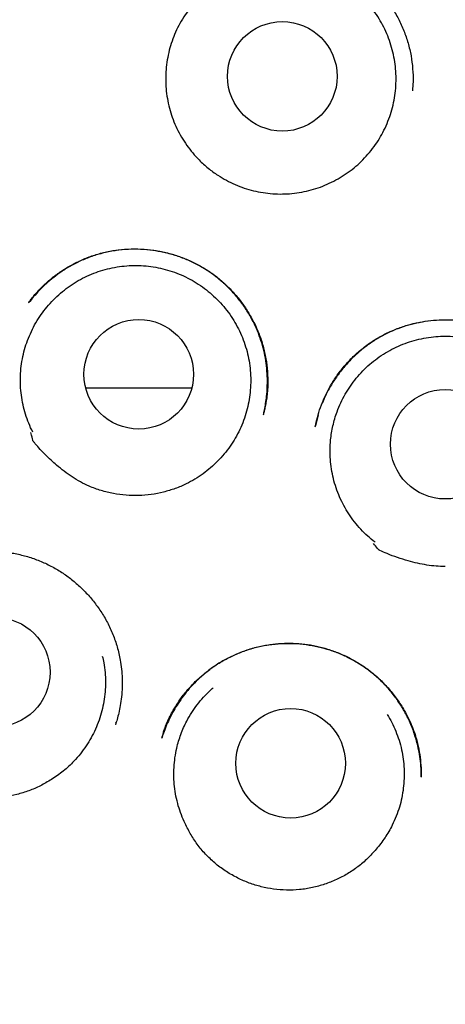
# Model space of a CAD drawing. Header units: millimetres. Extents: x 8 to 692, y 12 to 803.
# Tile 60 of 66: x 387.92 to 392.68, y 770.84 to 781.86. Entities that reach past the tile are written whole.
import ezdxf

# ---------------------------------------------------------------- set-up
doc = ezdxf.new("R2010")
doc.units = ezdxf.units.MM

msp = doc.modelspace()

# ---------------------------------------------------------------- linework, layer by layer
at = {"color": 7, "linetype": 'Continuous', "lineweight": 30}
for p, q in [((391.259, 777.434), (391.231, 777.316)), ((388.998, 773.987), (389.001, 773.999))]:
    msp.add_line(p, q, dxfattribs=at)
for centre, radius in [((392.682, 785.017), 16.174), ((390.859, 781.226), 0.613), ((389.253, 777.892), 0.613), ((392.681, 777.11), 0.613), ((387.648, 774.559), 0.613), ((390.952, 773.539), 0.613)]:
    msp.add_circle(centre, radius, dxfattribs=at)
for points, knots in [([(392.681, 802.822), (392.505, 802.821), (392.155, 802.818), (391.631, 802.793), (391.111, 802.754), (390.596, 802.701), (390.089, 802.633), (389.591, 802.553), (389.102, 802.459), (388.62, 802.354), (388.143, 802.236), (387.67, 802.105), (387.203, 801.961), (386.744, 801.807), (386.295, 801.641), (385.858, 801.466), (385.433, 801.283), (385.02, 801.093), (384.616, 800.894), (384.204, 800.678), (383.785, 800.444), (383.359, 800.19), (382.945, 799.927), (382.542, 799.655), (382.15, 799.376), (381.771, 799.089), (381.405, 798.796), (381.051, 798.498), (380.71, 798.196), (380.382, 797.889), (380.066, 797.579), (379.763, 797.265), (379.471, 796.948), (379.19, 796.628), (378.921, 796.306), (378.653, 795.969), (378.387, 795.619), (378.124, 795.254), (377.875, 794.888), (377.639, 794.524), (377.416, 794.16), (377.205, 793.797), (377.006, 793.437), (376.817, 793.073), (376.637, 792.707), (376.467, 792.339), (376.308, 791.974), (376.161, 791.613), (376.024, 791.255), (375.895, 790.893), (375.772, 790.524), (375.657, 790.152), (375.552, 789.786), (375.458, 789.427), (375.373, 789.075), (375.297, 788.732), (375.221, 788.351), (375.146, 787.93), (375.076, 787.462), (375.017, 786.989), (374.971, 786.508), (374.938, 786.02), (374.918, 785.525), (374.911, 785.026), (374.919, 784.523), (374.94, 784.019), (374.975, 783.516), (375.025, 783.013), (375.088, 782.507), (375.167, 781.997), (375.262, 781.482), (375.373, 780.964), (375.5, 780.444), (375.644, 779.925), (375.803, 779.409), (375.978, 778.898), (376.168, 778.392), (376.374, 777.889), (376.592, 777.398), (376.822, 776.918), (377.063, 776.451), (377.283, 776.053), (377.478, 775.72), (377.64, 775.453), (377.804, 775.193), (377.977, 774.928), (378.159, 774.661), (378.348, 774.393), (378.533, 774.14), (378.715, 773.901), (378.891, 773.677), (379.06, 773.468), (379.221, 773.274), (379.375, 773.094), (379.522, 772.927), (379.661, 772.772), (379.792, 772.628), (379.916, 772.497), (380.027, 772.381), (380.125, 772.279), (380.212, 772.191), (380.292, 772.111), (380.358, 772.046), (380.411, 771.994), (380.452, 771.954), (380.488, 771.919), (380.518, 771.888), (380.542, 771.861), (380.565, 771.836), (380.579, 771.822), (380.585, 771.816)], [0, 0, 0, 0, 0.012335, 0.024604, 0.036801, 0.04892, 0.060954, 0.072687, 0.084328, 0.095873, 0.107318, 0.118864, 0.130299, 0.141619, 0.152822, 0.163903, 0.174659, 0.185294, 0.195816, 0.20623, 0.217944, 0.229537, 0.241019, 0.252392, 0.263646, 0.274769, 0.285749, 0.296577, 0.307242, 0.317734, 0.328076, 0.338291, 0.348379, 0.358336, 0.368161, 0.377851, 0.388543, 0.399061, 0.409404, 0.41957, 0.429558, 0.439365, 0.44899, 0.458433, 0.468129, 0.477624, 0.486929, 0.496055, 0.504999, 0.51376, 0.523109, 0.532237, 0.541143, 0.549825, 0.558284, 0.566516, 0.574529, 0.585507, 0.59657, 0.607717, 0.618945, 0.630458, 0.642051, 0.653732, 0.665501, 0.677361, 0.689098, 0.700923, 0.712837, 0.724842, 0.737158, 0.74957, 0.762079, 0.774685, 0.787392, 0.799967, 0.812611, 0.825323, 0.838105, 0.850323, 0.862615, 0.874985, 0.882314, 0.88967, 0.896894, 0.903881, 0.911892, 0.919568, 0.92691, 0.933919, 0.940593, 0.946931, 0.952783, 0.958314, 0.963519, 0.968398, 0.972951, 0.977176, 0.981075, 0.984218, 0.987111, 0.989754, 0.992147, 0.993603, 0.994948, 0.996188, 0.997098, 0.998045, 0.999062, 1, 1, 1, 1]), ([(404.777, 771.816), (404.784, 771.822), (404.797, 771.836), (404.82, 771.861), (404.846, 771.89), (404.878, 771.922), (404.913, 771.956), (404.951, 771.993), (404.991, 772.033), (405.034, 772.075), (405.089, 772.13), (405.158, 772.199), (405.241, 772.283), (405.341, 772.386), (405.459, 772.51), (405.596, 772.656), (405.742, 772.817), (405.898, 772.991), (406.062, 773.181), (406.231, 773.381), (406.404, 773.592), (406.579, 773.813), (406.76, 774.048), (406.945, 774.297), (407.135, 774.562), (407.328, 774.842), (407.523, 775.137), (407.72, 775.447), (407.913, 775.767), (408.12, 776.125), (408.336, 776.521), (408.558, 776.953), (408.777, 777.412), (408.993, 777.898), (409.202, 778.41), (409.394, 778.925), (409.57, 779.443), (409.728, 779.959), (409.869, 780.472), (409.993, 780.982), (410.102, 781.492), (410.196, 782.003), (410.275, 782.517), (410.34, 783.031), (410.389, 783.543), (410.424, 784.053), (410.445, 784.556), (410.451, 785.053), (410.444, 785.543), (410.424, 786.029), (410.393, 786.487), (410.352, 786.917), (410.305, 787.319), (410.249, 787.718), (410.185, 788.113), (410.112, 788.506), (410.03, 788.896), (409.94, 789.286), (409.84, 789.678), (409.728, 790.079), (409.603, 790.488), (409.469, 790.891), (409.326, 791.288), (409.175, 791.678), (409.012, 792.073), (408.835, 792.473), (408.644, 792.876), (408.437, 793.284), (408.222, 793.683), (407.998, 794.074), (407.767, 794.454), (407.522, 794.837), (407.263, 795.219), (406.989, 795.601), (406.714, 795.964), (406.442, 796.306), (406.172, 796.628), (405.892, 796.948), (405.6, 797.265), (405.296, 797.579), (404.981, 797.889), (404.653, 798.196), (404.312, 798.498), (403.958, 798.796), (403.591, 799.089), (403.212, 799.376), (402.821, 799.655), (402.418, 799.927), (402.003, 800.19), (401.577, 800.444), (401.156, 800.679), (400.739, 800.898), (400.328, 801.1), (399.907, 801.293), (399.476, 801.478), (399.038, 801.652), (398.594, 801.815), (398.143, 801.966), (397.684, 802.107), (397.214, 802.237), (396.733, 802.356), (396.242, 802.463), (395.744, 802.557), (395.24, 802.638), (394.733, 802.705), (394.223, 802.757), (393.713, 802.794), (393.198, 802.818), (392.854, 802.821), (392.681, 802.822)], [0, 0, 0, 0, 0.000943, 0.001959, 0.002906, 0.004009, 0.005146, 0.006373, 0.007691, 0.009102, 0.010605, 0.013152, 0.015927, 0.018929, 0.023226, 0.027916, 0.033, 0.038478, 0.044349, 0.050609, 0.056863, 0.063458, 0.070393, 0.077668, 0.085282, 0.093235, 0.101528, 0.110162, 0.118986, 0.127771, 0.139212, 0.150586, 0.161898, 0.174912, 0.187853, 0.200724, 0.213522, 0.226221, 0.238597, 0.250878, 0.263066, 0.275161, 0.287383, 0.299512, 0.311548, 0.323492, 0.335345, 0.346899, 0.358367, 0.369751, 0.381057, 0.390589, 0.400063, 0.409478, 0.418831, 0.428124, 0.437574, 0.446767, 0.456231, 0.465967, 0.475971, 0.486242, 0.495809, 0.505593, 0.515593, 0.525808, 0.536255, 0.546942, 0.557868, 0.568093, 0.578515, 0.589134, 0.599948, 0.610954, 0.62215, 0.631841, 0.641665, 0.651622, 0.66171, 0.671925, 0.682267, 0.69276, 0.703424, 0.714252, 0.725232, 0.736355, 0.747609, 0.758982, 0.770463, 0.782057, 0.79377, 0.804375, 0.815091, 0.825925, 0.836885, 0.847975, 0.858985, 0.870108, 0.881342, 0.892683, 0.904336, 0.916094, 0.927951, 0.939902, 0.951943, 0.96385, 0.975833, 0.987884, 1, 1, 1, 1]), ([(389.821, 782.266), (389.854, 782.296), (389.924, 782.359), (390.04, 782.441), (390.166, 782.514), (390.298, 782.574), (390.435, 782.62), (390.577, 782.653), (390.721, 782.671), (390.866, 782.675), (391.012, 782.665), (391.155, 782.641), (391.296, 782.604), (391.432, 782.553), (391.563, 782.489), (391.686, 782.412), (391.8, 782.323), (391.906, 782.224), (392.002, 782.114), (392.087, 781.996), (392.16, 781.87), (392.22, 781.737), (392.268, 781.599), (392.301, 781.456), (392.319, 781.311), (392.324, 781.18), (392.317, 781.098), (392.314, 781.064)], [0, 0, 0, 0, 0.037926, 0.078491, 0.119008, 0.159486, 0.199948, 0.24043, 0.280955, 0.321535, 0.362157, 0.402791, 0.443404, 0.483971, 0.524488, 0.56497, 0.605436, 0.645922, 0.686448, 0.727026, 0.767668, 0.808393, 0.849245, 0.890191, 0.930992, 0.971684, 1, 1, 1, 1]), ([(389.928, 780.29), (389.904, 780.316), (389.855, 780.368), (389.789, 780.454), (389.73, 780.545), (389.678, 780.642), (389.636, 780.742), (389.602, 780.845), (389.576, 780.951), (389.56, 781.059), (389.553, 781.167), (389.555, 781.275), (389.566, 781.384), (389.586, 781.491), (389.615, 781.595), (389.653, 781.697), (389.699, 781.796), (389.754, 781.89), (389.816, 781.979), (389.885, 782.062), (389.961, 782.14), (390.044, 782.211), (390.133, 782.275), (390.225, 782.33), (390.323, 782.378), (390.425, 782.418), (390.529, 782.449), (390.635, 782.471), (390.744, 782.483), (390.852, 782.487), (390.961, 782.482), (391.068, 782.467), (391.175, 782.444), (391.279, 782.411), (391.38, 782.37), (391.476, 782.321), (391.569, 782.263), (391.656, 782.198), (391.738, 782.126), (391.812, 782.048), (391.881, 781.963), (391.942, 781.872), (391.995, 781.777), (392.039, 781.679), (392.076, 781.576), (392.103, 781.47), (392.122, 781.363), (392.131, 781.256), (392.132, 781.146), (392.123, 781.038), (392.105, 780.931), (392.078, 780.826), (392.042, 780.723), (391.998, 780.623), (391.946, 780.528), (391.886, 780.438), (391.818, 780.353), (391.743, 780.273), (391.662, 780.201), (391.575, 780.136), (391.483, 780.078), (391.386, 780.028), (391.286, 779.986), (391.183, 779.953), (391.076, 779.929), (390.968, 779.914), (390.86, 779.908), (390.751, 779.911), (390.643, 779.923), (390.536, 779.945), (390.432, 779.975), (390.331, 780.014), (390.232, 780.062), (390.131, 780.122), (390.027, 780.197), (389.961, 780.259), (389.928, 780.29)], [0, 0, 0, 0, 0.013231, 0.026463, 0.040029, 0.053694, 0.066928, 0.080325, 0.093723, 0.107388, 0.120622, 0.134019, 0.147417, 0.161083, 0.174316, 0.187642, 0.201111, 0.214777, 0.228008, 0.24124, 0.254806, 0.268471, 0.281705, 0.295031, 0.3085, 0.322166, 0.335399, 0.348797, 0.362194, 0.37586, 0.389093, 0.402491, 0.415888, 0.429554, 0.442787, 0.456185, 0.469583, 0.483248, 0.496482, 0.509879, 0.523277, 0.536942, 0.550176, 0.563573, 0.576971, 0.590637, 0.60387, 0.617268, 0.630665, 0.644331, 0.657564, 0.670962, 0.68436, 0.698025, 0.711257, 0.724488, 0.738054, 0.751719, 0.764953, 0.778279, 0.791748, 0.805414, 0.818647, 0.832045, 0.845442, 0.859108, 0.872341, 0.885739, 0.899137, 0.912802, 0.926036, 0.939433, 0.952831, 0.966496, 0.983155, 1, 1, 1, 1]), ([(390.652, 777.464), (390.654, 777.474), (390.663, 777.507), (390.673, 777.569), (390.685, 777.651), (390.691, 777.744), (390.693, 777.847), (390.686, 777.958), (390.671, 778.073), (390.646, 778.187), (390.612, 778.297), (390.567, 778.412), (390.509, 778.53), (390.436, 778.647), (390.355, 778.755), (390.265, 778.854), (390.168, 778.944), (390.065, 779.024), (389.955, 779.094), (389.837, 779.156), (389.712, 779.207), (389.582, 779.247), (389.446, 779.275), (389.307, 779.29), (389.166, 779.293), (389.023, 779.282), (388.881, 779.257), (388.745, 779.219), (388.619, 779.17), (388.502, 779.112), (388.397, 779.048), (388.302, 778.979), (388.218, 778.908), (388.143, 778.835), (388.077, 778.763), (388.038, 778.714), (388.02, 778.691)], [0, 0, 0, 0, 0.007344, 0.02552, 0.046054, 0.068953, 0.094229, 0.1219, 0.150964, 0.17973, 0.208197, 0.236337, 0.270912, 0.30487, 0.338248, 0.371069, 0.403355, 0.435181, 0.467317, 0.500038, 0.533246, 0.566822, 0.600796, 0.635188, 0.670004, 0.705246, 0.740921, 0.775943, 0.809418, 0.841357, 0.871766, 0.900635, 0.927947, 0.953656, 0.977617, 1, 1, 1, 1]), ([(388.023, 778.697), (388.032, 778.708), (388.051, 778.733), (388.084, 778.775), (388.124, 778.823), (388.174, 778.874), (388.232, 778.928), (388.308, 778.991), (388.402, 779.058), (388.514, 779.124), (388.634, 779.182), (388.761, 779.229), (388.894, 779.265), (389.032, 779.288), (389.173, 779.297), (389.315, 779.293), (389.455, 779.277), (389.591, 779.247), (389.724, 779.206), (389.851, 779.153), (389.972, 779.089), (390.086, 779.014), (390.191, 778.93), (390.288, 778.836), (390.377, 778.734), (390.457, 778.622), (390.528, 778.503), (390.588, 778.376), (390.636, 778.242), (390.671, 778.102), (390.692, 777.959), (390.698, 777.832), (390.695, 777.727), (390.687, 777.648), (390.677, 777.58), (390.666, 777.522), (390.655, 777.475), (390.648, 777.447), (390.645, 777.435)], [0, 0, 0, 0, 0.011282, 0.024582, 0.039996, 0.05759, 0.077362, 0.097989, 0.129357, 0.161248, 0.193662, 0.226611, 0.260118, 0.294205, 0.328756, 0.363198, 0.397445, 0.431472, 0.465254, 0.498777, 0.532042, 0.565062, 0.597852, 0.630492, 0.663432, 0.696774, 0.730527, 0.764706, 0.799341, 0.834461, 0.86986, 0.905395, 0.927228, 0.946594, 0.963516, 0.978025, 0.990165, 1, 1, 1, 1]), ([(388.067, 777.246), (388.051, 777.278), (388.021, 777.343), (387.985, 777.445), (387.957, 777.55), (387.938, 777.658), (387.929, 777.766), (387.929, 777.874), (387.937, 777.983), (387.955, 778.09), (387.982, 778.195), (388.018, 778.297), (388.062, 778.397), (388.114, 778.492), (388.174, 778.582), (388.242, 778.667), (388.316, 778.746), (388.398, 778.819), (388.485, 778.884), (388.576, 778.942), (388.673, 778.992), (388.774, 779.033), (388.877, 779.066), (388.983, 779.09), (389.091, 779.105), (389.2, 779.111), (389.308, 779.108), (389.416, 779.096), (389.523, 779.074), (389.628, 779.044), (389.729, 779.005), (389.826, 778.958), (389.92, 778.902), (390.009, 778.839), (390.092, 778.768), (390.168, 778.692), (390.239, 778.608), (390.302, 778.519), (390.356, 778.425), (390.403, 778.328), (390.442, 778.226), (390.472, 778.121), (390.492, 778.015), (390.504, 777.907), (390.507, 777.798), (390.5, 777.689), (390.485, 777.582), (390.46, 777.477), (390.427, 777.373), (390.385, 777.273), (390.334, 777.177), (390.276, 777.086), (390.21, 776.999), (390.137, 776.918), (390.058, 776.845), (389.973, 776.778), (389.882, 776.718), (389.778, 776.661), (389.661, 776.611), (389.574, 776.586), (389.53, 776.574)], [0, 0, 0, 0, 0.016793, 0.033704, 0.050981, 0.068386, 0.085241, 0.102213, 0.119367, 0.136772, 0.153627, 0.170599, 0.187754, 0.205159, 0.221952, 0.238862, 0.25614, 0.273545, 0.290399, 0.307371, 0.324526, 0.341931, 0.358785, 0.375757, 0.392912, 0.410317, 0.427171, 0.444144, 0.461298, 0.478703, 0.495558, 0.51253, 0.529685, 0.54709, 0.563944, 0.580916, 0.598071, 0.615476, 0.63233, 0.649302, 0.666457, 0.683862, 0.700716, 0.717688, 0.734843, 0.752248, 0.769102, 0.786075, 0.803229, 0.820634, 0.837489, 0.854461, 0.871616, 0.88902, 0.905814, 0.922724, 0.940002, 0.957407, 0.978586, 1, 1, 1, 1]), ([(391.228, 777.305), (391.235, 777.34), (391.251, 777.413), (391.285, 777.523), (391.331, 777.637), (391.39, 777.753), (391.463, 777.87), (391.55, 777.984), (391.65, 778.091), (391.76, 778.187), (391.877, 778.27), (392, 778.341), (392.127, 778.398), (392.257, 778.443), (392.388, 778.475), (392.519, 778.495), (392.648, 778.504), (392.777, 778.502), (392.905, 778.489), (393.032, 778.464), (393.159, 778.427), (393.282, 778.379), (393.403, 778.319), (393.519, 778.248), (393.629, 778.165), (393.732, 778.072), (393.825, 777.971), (393.905, 777.867), (393.97, 777.764), (394.022, 777.664), (394.062, 777.57), (394.091, 777.491), (394.111, 777.423), (394.124, 777.363), (394.132, 777.324), (394.136, 777.304)], [0, 0, 0, 0, 0.026671, 0.055041, 0.085132, 0.116967, 0.15056, 0.185916, 0.222125, 0.257744, 0.292783, 0.327263, 0.361195, 0.39458, 0.427403, 0.459641, 0.491273, 0.522377, 0.553667, 0.585301, 0.617292, 0.649664, 0.682434, 0.715612, 0.749202, 0.783212, 0.817281, 0.849389, 0.879196, 0.906553, 0.931494, 0.954051, 0.968477, 0.983721, 1, 1, 1, 1]), ([(394.135, 777.31), (394.129, 777.337), (394.116, 777.398), (394.087, 777.493), (394.048, 777.595), (393.998, 777.703), (393.934, 777.814), (393.857, 777.923), (393.769, 778.025), (393.674, 778.119), (393.573, 778.203), (393.466, 778.277), (393.355, 778.34), (393.241, 778.393), (393.124, 778.435), (393.006, 778.466), (392.886, 778.487), (392.766, 778.499), (392.643, 778.5), (392.519, 778.492), (392.395, 778.473), (392.271, 778.444), (392.148, 778.403), (392.028, 778.35), (391.912, 778.287), (391.802, 778.212), (391.697, 778.127), (391.6, 778.033), (391.512, 777.93), (391.433, 777.818), (391.363, 777.7), (391.326, 777.616), (391.308, 777.574)], [0, 0, 0, 0, 0.022642, 0.049105, 0.078004, 0.109367, 0.143214, 0.179072, 0.214742, 0.249952, 0.284676, 0.318893, 0.35259, 0.385763, 0.418427, 0.450596, 0.48231, 0.514163, 0.546437, 0.579137, 0.61227, 0.645844, 0.679883, 0.714422, 0.749311, 0.784473, 0.819944, 0.855616, 0.891461, 0.927511, 0.963799, 1, 1, 1, 1]), ([(391.896, 776.013), (391.868, 776.036), (391.812, 776.08), (391.736, 776.157), (391.665, 776.24), (391.601, 776.329), (391.546, 776.422), (391.499, 776.519), (391.459, 776.621), (391.429, 776.725), (391.408, 776.832), (391.395, 776.939), (391.392, 777.048), (391.397, 777.148), (391.409, 777.237), (391.424, 777.316), (391.445, 777.395), (391.473, 777.482), (391.512, 777.574), (391.561, 777.67), (391.619, 777.762), (391.685, 777.849), (391.757, 777.93), (391.836, 778.005), (391.921, 778.072), (392.012, 778.132), (392.107, 778.185), (392.206, 778.229), (392.309, 778.265), (392.414, 778.292), (392.522, 778.31), (392.63, 778.319), (392.738, 778.319), (392.847, 778.309), (392.955, 778.291), (393.06, 778.263), (393.162, 778.227), (393.262, 778.183), (393.357, 778.13), (393.447, 778.069), (393.531, 778.002), (393.61, 777.926), (393.683, 777.845), (393.748, 777.758), (393.805, 777.666), (393.855, 777.569), (393.896, 777.469), (393.928, 777.365), (393.952, 777.26), (393.967, 777.152), (393.972, 777.043), (393.969, 776.935), (393.956, 776.827), (393.934, 776.72), (393.903, 776.616), (393.864, 776.515), (393.816, 776.418), (393.76, 776.324), (393.702, 776.244), (393.644, 776.175), (393.59, 776.118), (393.531, 776.063), (393.489, 776.03), (393.469, 776.013)], [0, 0, 0, 0, 0.0166683, 0.0334524, 0.0506014, 0.0678766, 0.0846205, 0.1014816, 0.118478, 0.1357532, 0.152482, 0.1693277, 0.1863547, 0.2036298, 0.216157, 0.228733, 0.2414598, 0.2542378, 0.2715129, 0.2882417, 0.3050874, 0.3221144, 0.3393896, 0.3561334, 0.3729946, 0.389991, 0.4072662, 0.42401, 0.4408712, 0.4578676, 0.4751428, 0.4918866, 0.5087478, 0.5257442, 0.5430194, 0.5597633, 0.5766244, 0.5936208, 0.610896, 0.6276399, 0.644501, 0.6614975, 0.6787726, 0.6955165, 0.7123777, 0.7293741, 0.7466493, 0.7633931, 0.7802543, 0.7972507, 0.8145259, 0.8312546, 0.8481004, 0.8651273, 0.8824025, 0.8991312, 0.915977, 0.9330039, 0.9502791, 0.9626141, 0.9749492, 0.9874746, 1, 1, 1, 1]), ([(388.661, 777.74), (388.756, 777.74), (388.947, 777.74), (389.241, 777.74), (389.539, 777.74), (389.74, 777.74), (389.844, 777.74), (389.845, 777.74)], [0, 0, 0, 0, 0.249364, 0.498854, 0.747472, 0.995545, 1, 1, 1, 1]), ([(389.53, 776.574), (389.484, 776.564), (389.393, 776.543), (389.252, 776.532), (389.11, 776.536), (388.969, 776.555), (388.831, 776.589), (388.708, 776.634), (388.6, 776.687), (388.507, 776.743), (388.418, 776.806), (388.318, 776.887), (388.209, 776.989), (388.124, 777.08), (388.08, 777.134), (388.071, 777.144), (388.07, 777.147), (388.07, 777.147), (388.07, 777.147), (388.069, 777.148), (388.069, 777.151), (388.065, 777.164), (388.057, 777.194), (388.05, 777.221), (388.046, 777.239)], [0, 0, 0, 0, 0.080044, 0.16035, 0.2404187, 0.3213143, 0.4024519, 0.4833329, 0.5448573, 0.6065742, 0.6683752, 0.7300146, 0.8265828, 0.923148, 0.9415171, 0.9458031, 0.9459366, 0.9460184, 0.9461058, 0.9463846, 0.9474997, 0.9519601, 0.9698019, 1, 1, 1, 1]), ([(392.682, 775.741), (392.647, 775.742), (392.578, 775.743), (392.474, 775.757), (392.37, 775.777), (392.261, 775.805), (392.148, 775.84), (392.041, 775.88), (391.974, 775.91), (391.945, 775.923), (391.943, 775.924), (391.941, 775.925), (391.941, 775.925), (391.94, 775.927), (391.934, 775.933), (391.914, 775.957), (391.895, 775.98), (391.88, 775.997)], [0, 0, 0, 0, 0.120253, 0.241321, 0.364333, 0.487802, 0.631777, 0.776205, 0.881887, 0.886488, 0.889677, 0.890087, 0.890528, 0.891923, 0.897506, 0.919837, 1, 1, 1, 1]), ([(386.346, 775.246), (386.354, 775.259), (386.373, 775.287), (386.405, 775.333), (386.446, 775.385), (386.495, 775.442), (386.554, 775.501), (386.629, 775.569), (386.723, 775.643), (386.837, 775.716), (386.959, 775.781), (387.089, 775.834), (387.226, 775.875), (387.368, 775.902), (387.513, 775.915), (387.658, 775.914), (387.802, 775.9), (387.942, 775.872), (388.078, 775.832), (388.209, 775.779), (388.333, 775.714), (388.449, 775.639), (388.556, 775.553), (388.656, 775.458), (388.748, 775.353), (388.831, 775.239), (388.904, 775.115), (388.966, 774.982), (389.014, 774.841), (389.045, 774.711), (389.061, 774.593), (389.069, 774.492), (389.069, 774.388), (389.062, 774.286), (389.048, 774.189), (389.031, 774.105), (389.012, 774.033), (388.998, 773.989), (388.992, 773.969)], [0, 0, 0, 0, 0.011691, 0.025329, 0.041012, 0.058812, 0.078647, 0.099124, 0.130312, 0.162053, 0.194327, 0.227128, 0.260464, 0.294345, 0.328429, 0.36224, 0.395786, 0.429072, 0.462111, 0.494928, 0.527548, 0.559786, 0.591619, 0.623577, 0.656064, 0.689088, 0.722654, 0.756774, 0.791476, 0.826781, 0.850668, 0.874831, 0.898124, 0.923685, 0.946635, 0.966984, 0.984759, 1, 1, 1, 1]), ([(389.51, 773.82), (389.512, 773.827), (389.517, 773.842), (389.526, 773.874), (389.539, 773.916), (389.559, 773.971), (389.587, 774.034), (389.62, 774.1), (389.666, 774.182), (389.729, 774.276), (389.814, 774.38), (389.91, 774.479), (390.017, 774.57), (390.135, 774.653), (390.261, 774.725), (390.395, 774.785), (390.532, 774.831), (390.671, 774.862), (390.812, 774.879), (390.952, 774.883), (391.09, 774.874), (391.226, 774.853), (391.358, 774.82), (391.487, 774.776), (391.612, 774.719), (391.733, 774.65), (391.848, 774.568), (391.956, 774.475), (392.055, 774.37), (392.146, 774.255), (392.217, 774.145), (392.271, 774.042), (392.311, 773.952), (392.349, 773.848), (392.38, 773.733), (392.401, 773.609), (392.412, 773.493), (392.412, 773.419), (392.412, 773.383)], [0, 0, 0, 0, 0.00601, 0.013544, 0.024808, 0.038636, 0.055101, 0.072831, 0.090842, 0.121478, 0.152911, 0.185145, 0.21817, 0.251962, 0.286397, 0.320626, 0.354461, 0.387915, 0.421006, 0.453762, 0.486195, 0.518311, 0.550116, 0.581715, 0.613766, 0.646404, 0.679435, 0.712854, 0.746688, 0.780951, 0.815651, 0.839036, 0.862452, 0.885009, 0.917005, 0.946819, 0.974477, 1, 1, 1, 1]), ([(392.412, 773.389), (392.412, 773.419), (392.412, 773.486), (392.402, 773.588), (392.381, 773.711), (392.346, 773.847), (392.292, 773.992), (392.224, 774.127), (392.145, 774.252), (392.056, 774.366), (391.958, 774.469), (391.852, 774.561), (391.739, 774.642), (391.62, 774.711), (391.497, 774.769), (391.37, 774.815), (391.241, 774.849), (391.11, 774.871), (390.979, 774.88), (390.849, 774.879), (390.718, 774.865), (390.587, 774.841), (390.458, 774.804), (390.331, 774.755), (390.208, 774.695), (390.09, 774.621), (389.985, 774.541), (389.895, 774.459), (389.819, 774.377), (389.752, 774.294), (389.694, 774.212), (389.641, 774.127), (389.595, 774.038), (389.562, 773.962), (389.54, 773.906), (389.527, 773.868), (389.517, 773.842), (389.513, 773.83), (389.513, 773.828)], [0, 0, 0, 0, 0.021498, 0.04728, 0.07267, 0.110037, 0.146583, 0.182353, 0.217379, 0.251505, 0.284968, 0.31806, 0.35081, 0.38324, 0.415374, 0.447241, 0.478883, 0.510177, 0.541036, 0.571681, 0.602655, 0.633996, 0.665706, 0.69779, 0.730259, 0.763142, 0.796457, 0.823436, 0.850218, 0.875521, 0.899265, 0.921438, 0.946937, 0.969971, 0.980548, 0.990001, 0.998284, 1, 1, 1, 1]), ([(388.845, 774.738), (388.851, 774.713), (388.865, 774.653), (388.877, 774.556), (388.882, 774.447), (388.877, 774.339), (388.864, 774.231), (388.841, 774.126), (388.81, 774.022), (388.77, 773.921), (388.721, 773.824), (388.665, 773.732), (388.601, 773.644), (388.535, 773.569), (388.471, 773.505), (388.409, 773.452), (388.344, 773.402), (388.299, 773.373), (388.276, 773.358)], [0, 0, 0, 0, 0.0478972, 0.1153813, 0.1834067, 0.2525477, 0.3195622, 0.3870463, 0.4550717, 0.5242128, 0.5911668, 0.6585891, 0.7267367, 0.7958778, 0.8464971, 0.8971163, 0.9485582, 1, 1, 1, 1]), ([(389.772, 772.865), (389.757, 772.897), (389.728, 772.962), (389.694, 773.065), (389.668, 773.171), (389.651, 773.278), (389.644, 773.386), (389.646, 773.494), (389.657, 773.602), (389.675, 773.7), (389.698, 773.787), (389.724, 773.864), (389.754, 773.939), (389.794, 774.021), (389.844, 774.107), (389.906, 774.196), (389.975, 774.279), (390.035, 774.341), (390.073, 774.374), (390.084, 774.383)], [0, 0, 0, 0, 0.063871, 0.128185, 0.193897, 0.260093, 0.324196, 0.388746, 0.453991, 0.520187, 0.568189, 0.616379, 0.665146, 0.714109, 0.780305, 0.844407, 0.908958, 0.974203, 1, 1, 1, 1]), ([(388.276, 773.358), (388.235, 773.333), (388.155, 773.285), (388.025, 773.23), (387.89, 773.188), (387.751, 773.162), (387.61, 773.151), (387.467, 773.156), (387.324, 773.177), (387.183, 773.214), (387.049, 773.267), (386.923, 773.334), (386.807, 773.413), (386.699, 773.506), (386.601, 773.61), (386.514, 773.727), (386.441, 773.852), (386.384, 773.984), (386.342, 774.121), (386.327, 774.216), (386.319, 774.263)], [0, 0, 0, 0, 0.054899, 0.109981, 0.164895, 0.219715, 0.274697, 0.329516, 0.386208, 0.443093, 0.49978, 0.554208, 0.608801, 0.663234, 0.719623, 0.776191, 0.832562, 0.888308, 0.94424, 1, 1, 1, 1]), ([(392.033, 774.086), (392.05, 774.057), (392.086, 773.996), (392.129, 773.899), (392.166, 773.797), (392.194, 773.692), (392.213, 773.585), (392.222, 773.478), (392.223, 773.369), (392.214, 773.261), (392.197, 773.154), (392.17, 773.049), (392.134, 772.947), (392.094, 772.855), (392.051, 772.775), (392.008, 772.707), (391.961, 772.64), (391.926, 772.598), (391.908, 772.577)], [0, 0, 0, 0, 0.06317, 0.129572, 0.196506, 0.264538, 0.330418, 0.396759, 0.463813, 0.531845, 0.597725, 0.664066, 0.73112, 0.799152, 0.848959, 0.898767, 0.949383, 1, 1, 1, 1]), ([(391.908, 772.577), (391.877, 772.542), (391.814, 772.472), (391.706, 772.38), (391.589, 772.301), (391.464, 772.235), (391.333, 772.184), (391.195, 772.146), (391.052, 772.123), (390.906, 772.118), (390.762, 772.129), (390.623, 772.156), (390.489, 772.197), (390.358, 772.254), (390.233, 772.325), (390.116, 772.41), (390.01, 772.508), (389.916, 772.618), (389.835, 772.737), (389.793, 772.822), (389.772, 772.865)], [0, 0, 0, 0, 0.054899, 0.109981, 0.164895, 0.219715, 0.274697, 0.329516, 0.386208, 0.443093, 0.49978, 0.554208, 0.608801, 0.663234, 0.719623, 0.776191, 0.832562, 0.888308, 0.94424, 1, 1, 1, 1])]:
    msp.add_open_spline(points, degree=3, knots=knots, dxfattribs=at)

doc.saveas('drawing.dxf')
